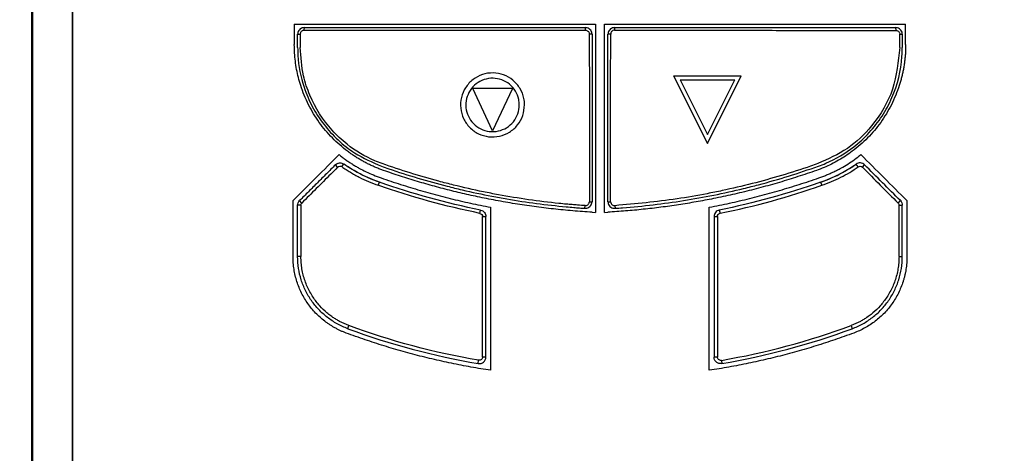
# Model space of a CAD drawing. Extents: x 51 to 741, y 25 to 594.
# Tile 29 of 77: x 289 to 327, y 330 to 347. Entities that reach past the tile are written whole.
import ezdxf

# ---------------------------------------------------------------- set-up
doc = ezdxf.new("R2010")
doc.units = 0
doc.layers.get('0').update_dxf_attribs({"linetype": 'CONTINUOUS'})

msp = doc.modelspace()

# ---------------------------------------------------------------- linework, layer by layer
at = {"color": 7, "linetype": 'Continuous'}
for p, q in [((299.846, 346.454), (299.846, 345.687)), ((322.898, 345.687), (322.897, 346.454)), ((299.972, 346.079), (300.072, 346.083)), ((299.972, 345.578), (299.972, 346.079)), ((300.222, 346.329), (300.211, 346.229)), ((310.823, 346.23), (310.822, 346.329)), ((311.072, 346.079), (310.97, 346.083)), ((311.775, 346.083), (311.672, 346.079)), ((311.922, 346.329), (311.924, 346.232)), ((322.536, 346.224), (322.522, 346.329)), ((322.677, 346.083), (322.772, 346.079)), ((314.147, 344.505), (316.697, 344.505)), ((314.147, 344.505), (315.422, 341.955)), ((314.39, 344.355), (316.454, 344.355)), ((314.39, 344.355), (315.422, 342.291)), ((315.422, 341.955), (316.697, 344.505)), ((315.422, 342.291), (316.454, 344.355)), ((307.322, 342.43), (306.572, 344.03)), ((308.072, 344.03), (306.572, 344.03)), ((308.072, 344.03), (307.322, 342.43)), ((301.479, 341.059), (301.395, 341.152)), ((301.637, 341.083), (301.716, 341.18)), ((301.716, 341.18), (301.716, 341.18)), ((321.111, 341.078), (321.028, 341.18)), ((321.028, 341.18), (321.028, 341.18)), ((321.269, 341.064), (321.348, 341.152)), ((303.009, 340.379), (303.058, 340.494)), ((319.686, 340.494), (319.735, 340.379)), ((300.128, 339.708), (300.045, 339.802)), ((310.973, 339.762), (311.072, 339.761)), ((311.672, 339.761), (311.772, 339.762)), ((322.615, 339.707), (322.699, 339.802)), ((300.096, 339.627), (299.972, 339.625)), ((306.842, 339.322), (306.872, 339.443)), ((310.805, 339.511), (310.812, 339.612)), ((311.075, 339.363), (311.203, 339.357)), ((311.54, 339.357), (311.668, 339.363)), ((311.934, 339.611), (311.939, 339.511)), ((315.872, 339.443), (315.901, 339.324)), ((322.648, 339.627), (322.772, 339.625)), ((306.947, 339.199), (307.072, 339.198)), ((315.672, 339.198), (315.799, 339.199)), ((300.096, 337.689), (299.972, 337.689)), ((322.647, 337.689), (322.772, 337.689)), ((301.866, 334.969), (301.9, 335.089)), ((320.843, 335.089), (320.878, 334.969)), ((306.78, 333.654), (306.796, 333.778)), ((307.072, 333.901), (306.947, 333.9)), ((315.8, 333.9), (315.672, 333.901)), ((315.948, 333.775), (315.964, 333.654))]:
    msp.add_line(p, q, dxfattribs=at)
for points, knots in [([(289.972, 388.563), (289.972, 388.056), (289.972, 387.042), (289.972, 385.521), (289.972, 383.999), (289.972, 382.475), (289.972, 380.951), (289.972, 379.426), (289.972, 377.899), (289.972, 376.372), (289.972, 374.844), (289.972, 373.315), (289.972, 371.785), (289.972, 370.255), (289.972, 368.723), (289.972, 367.191), (289.972, 365.657), (289.972, 364.123), (289.972, 362.589), (289.972, 361.053), (289.972, 359.517), (289.972, 357.98), (289.972, 356.442), (289.972, 354.904), (289.972, 353.364), (289.972, 351.825), (289.972, 350.284), (289.972, 348.743), (289.972, 347.202), (289.972, 345.659), (289.972, 344.117), (289.972, 342.573), (289.972, 341.029), (289.972, 339.485), (289.972, 337.94), (289.972, 336.394), (289.972, 334.849), (289.972, 333.302), (289.972, 331.755), (289.972, 330.208), (289.972, 328.661), (289.972, 327.629), (289.972, 327.113)], [0, 0, 0, 0, 0.024844, 0.049696, 0.074556, 0.099424, 0.1243, 0.149185, 0.174077, 0.198978, 0.223886, 0.248802, 0.273727, 0.29866, 0.3236, 0.348549, 0.373505, 0.39847, 0.423442, 0.448423, 0.473411, 0.498408, 0.523412, 0.548425, 0.573445, 0.598473, 0.62351, 0.648554, 0.673606, 0.698666, 0.723734, 0.748809, 0.773893, 0.798985, 0.824084, 0.849191, 0.874306, 0.899429, 0.92456, 0.949699, 0.974846, 1, 1, 1, 1]), ([(291.472, 388.562), (291.472, 383.465), (291.472, 373.253), (291.472, 352.766), (291.472, 337.374), (291.472, 327.113)], [0, 0, 0, 0, 0.250012, 0.500023, 1, 1, 1, 1]), ([(291.485, 388.549), (291.485, 388.037), (291.485, 387.012), (291.485, 385.475), (291.485, 383.937), (291.485, 382.399), (291.485, 380.861), (291.485, 379.324), (291.485, 377.786), (291.485, 376.248), (291.485, 374.71), (291.485, 373.172), (291.485, 371.633), (291.485, 370.095), (291.485, 368.557), (291.485, 367.02), (291.485, 365.482), (291.485, 363.944), (291.485, 362.406), (291.485, 360.869), (291.485, 359.331), (291.485, 357.794), (291.485, 356.257), (291.485, 354.72), (291.485, 353.184), (291.485, 351.647), (291.485, 350.111), (291.485, 348.575), (291.485, 347.04), (291.485, 345.505), (291.485, 343.97), (291.485, 342.435), (291.485, 340.901), (291.485, 339.367), (291.485, 337.834), (291.485, 336.301), (291.485, 334.768), (291.485, 333.236), (291.485, 331.705), (291.485, 330.174), (291.485, 328.643), (291.485, 327.623), (291.485, 327.113)], [0, 0, 0, 0, 0.025134, 0.050262, 0.075383, 0.100496, 0.125603, 0.150704, 0.175797, 0.200883, 0.225963, 0.251036, 0.276101, 0.30116, 0.326212, 0.351258, 0.376296, 0.401327, 0.426352, 0.45137, 0.47638, 0.501384, 0.526381, 0.551371, 0.576354, 0.60133, 0.626299, 0.651262, 0.676217, 0.701165, 0.726107, 0.751041, 0.775969, 0.800889, 0.825802, 0.850709, 0.875608, 0.900501, 0.925386, 0.950264, 0.975136, 1, 1, 1, 1]), ([(338.372, 349.993), (338.372, 344.558), (338.372, 339.124), (338.372, 332.334), (338.372, 330.297), (338.372, 327.92), (338.372, 326.732), (338.372, 326.223), (338.372, 325.884), (338.372, 325.714), (338.343, 324.871), (338.252, 324.207), (338.017, 323.229), (337.922, 322.906), (337.699, 322.266), (337.57, 321.952), (336.853, 320.415), (335.132, 316.726), (333.414, 313.04), (332.197, 310.43), (332.12, 310.28), (331.95, 309.992), (331.765, 309.713), (331.554, 309.453), (331.329, 309.203), (331.209, 309.082), (330.836, 308.743), (330.567, 308.544), (330.134, 308.287), (329.984, 308.208), (329.677, 308.066), (329.521, 308.003), (329.045, 307.839), (328.719, 307.761), (328.215, 307.694), (328.046, 307.68), (327.791, 307.672), (327.706, 307.672), (327.537, 307.672), (326.772, 307.673), (320.573, 307.673), (311.74, 307.673), (302.229, 307.673), (297.473, 307.673), (295.265, 307.673), (294.415, 307.672), (294.076, 307.672), (293.906, 307.671), (293.401, 307.7), (293.07, 307.753), (292.583, 307.881), (292.421, 307.932), (292.104, 308.051), (291.95, 308.117), (291.499, 308.339), (291.216, 308.517), (290.815, 308.829), (290.687, 308.94), (290.445, 309.172), (290.33, 309.293), (290.112, 309.547), (290.01, 309.68), (289.817, 309.956), (289.727, 310.1), (289.604, 310.321), (289.565, 310.396), (289.49, 310.548), (289.455, 310.625), (289.348, 310.856), (289.133, 311.316), (288.632, 312.391), (288.203, 313.312), (286.771, 316.384), (285.624, 318.842), (284.406, 321.455), (284.333, 321.608), (284.193, 321.917), (284.127, 322.072), (283.943, 322.542), (283.836, 322.859), (283.655, 323.503), (283.581, 323.829), (283.465, 324.491), (283.423, 324.828), (283.386, 325.335), (283.378, 325.504), (283.37, 325.843), (283.371, 326.012), (283.372, 326.521), (283.372, 327.539), (283.372, 331.271), (283.372, 334.664), (283.372, 342.809), (283.372, 348.24), (283.372, 353.672)], [0, 0, 0, 0, 0.125, 0.125, 0.15625, 0.171875, 0.179687, 0.183594, 0.183594, 0.1875, 0.1875, 0.203125, 0.203125, 0.210937, 0.210937, 0.21875, 0.21875, 0.25, 0.3125, 0.3125, 0.316406, 0.316406, 0.320312, 0.324219, 0.324219, 0.328125, 0.328125, 0.335937, 0.335937, 0.339844, 0.339844, 0.34375, 0.34375, 0.351562, 0.351562, 0.355469, 0.355469, 0.357422, 0.357422, 0.359375, 0.375, 0.5, 0.5625, 0.59375, 0.609375, 0.613281, 0.613281, 0.617187, 0.617187, 0.625, 0.625, 0.628906, 0.628906, 0.632812, 0.632812, 0.640625, 0.640625, 0.644531, 0.644531, 0.648437, 0.648437, 0.652344, 0.652344, 0.65625, 0.65625, 0.658203, 0.658203, 0.660156, 0.660156, 0.664062, 0.671875, 0.6875, 0.6875, 0.75, 0.75, 0.753906, 0.753906, 0.757812, 0.757812, 0.765625, 0.765625, 0.773437, 0.773437, 0.78125, 0.78125, 0.785156, 0.785156, 0.789062, 0.789062, 0.796875, 0.8125, 0.875, 0.875, 1, 1, 1, 1]), ([(289.938, 353.23), (289.938, 352.741), (289.938, 351.763), (289.938, 350.296), (289.938, 348.832), (289.939, 347.37), (289.939, 345.91), (289.939, 344.452), (289.94, 342.995), (289.94, 341.541), (289.94, 340.089), (289.94, 338.639), (289.941, 337.191), (289.941, 335.745), (289.941, 334.301), (289.942, 332.859), (289.942, 331.42), (289.942, 329.982), (289.943, 328.547), (289.943, 327.591), (289.943, 327.113)], [0, 0, 0, 0, 0.056196, 0.112316, 0.168359, 0.224327, 0.280218, 0.336034, 0.391775, 0.44744, 0.50303, 0.558546, 0.613987, 0.669353, 0.724645, 0.779864, 0.835008, 0.890079, 0.945076, 1, 1, 1, 1]), ([(299.846, 346.454), (300.134, 346.454), (300.73, 346.455), (301.654, 346.456), (302.638, 346.456), (303.683, 346.457), (304.788, 346.457), (305.954, 346.458), (307.18, 346.458), (308.467, 346.459), (309.814, 346.459), (310.733, 346.459), (311.202, 346.459)], [0, 0, 0, 0, 0.076217, 0.157724, 0.244519, 0.336598, 0.433959, 0.5366, 0.644521, 0.757725, 0.876215, 1, 1, 1, 1]), ([(311.542, 346.459), (311.791, 346.459), (312.285, 346.459), (313.017, 346.459), (313.732, 346.459), (314.43, 346.459), (315.112, 346.458), (315.777, 346.458), (316.425, 346.458), (317.056, 346.458), (317.671, 346.457), (318.268, 346.457), (318.849, 346.457), (319.413, 346.457), (319.961, 346.456), (320.491, 346.456), (321.005, 346.456), (321.502, 346.455), (321.982, 346.455), (322.445, 346.455), (322.749, 346.454), (322.897, 346.454)], [0, 0, 0, 0, 0.065837, 0.130204, 0.193102, 0.254533, 0.314497, 0.372994, 0.430026, 0.485592, 0.539692, 0.592326, 0.643494, 0.693195, 0.741429, 0.788196, 0.833495, 0.877325, 0.919687, 0.960578, 1, 1, 1, 1]), ([(300.222, 346.329), (300.197, 346.326), (300.143, 346.322), (300.069, 346.282), (300.011, 346.221), (299.977, 346.149), (299.973, 346.1), (299.972, 346.079)], [0, 0, 0, 0, 0.193981, 0.40926, 0.624354, 0.838927, 1, 1, 1, 1]), ([(300.072, 346.083), (300.071, 346.033), (300.071, 345.933), (300.071, 345.765), (300.071, 345.649), (300.071, 345.582)], [0, 0, 0, 0, 0.300406, 0.600811, 1, 1, 1, 1]), ([(300.211, 346.228), (300.196, 346.227), (300.165, 346.223), (300.123, 346.199), (300.092, 346.164), (300.074, 346.123), (300.072, 346.095), (300.072, 346.083)], [0, 0, 0, 0, 0.207089, 0.413644, 0.628784, 0.840632, 1, 1, 1, 1]), ([(300.211, 346.228), (300.307, 346.228), (300.787, 346.229), (302.805, 346.229), (306.009, 346.229), (308.833, 346.229), (310.112, 346.229)], [0, 0, 0, 0, 0.02919, 0.145951, 0.613129, 1, 1, 1, 1]), ([(300.222, 346.329), (300.318, 346.329), (300.798, 346.329), (301.662, 346.329), (303.201, 346.329), (304.742, 346.329), (306.285, 346.329), (307.442, 346.329), (308.718, 346.329), (309.608, 346.329), (310.112, 346.329)], [0, 0, 0, 0, 0.029221, 0.146102, 0.262985, 0.496764, 0.613646, 0.730529, 0.847411, 1, 1, 1, 1]), ([(310.112, 346.329), (310.208, 346.329), (310.375, 346.329), (310.611, 346.329), (310.752, 346.329), (310.822, 346.329)], [0, 0, 0, 0, 0.406862, 0.703429, 1, 1, 1, 1]), ([(310.112, 346.229), (310.208, 346.229), (310.375, 346.229), (310.612, 346.23), (310.752, 346.23), (310.823, 346.23)], [0, 0, 0, 0, 0.40643, 0.703214, 1, 1, 1, 1]), ([(311.072, 346.079), (311.07, 346.104), (311.065, 346.157), (311.026, 346.231), (310.965, 346.289), (310.893, 346.323), (310.843, 346.327), (310.822, 346.329)], [0, 0, 0, 0, 0.192167, 0.406933, 0.621496, 0.836171, 1, 1, 1, 1]), ([(310.823, 346.23), (310.839, 346.228), (310.872, 346.225), (310.917, 346.2), (310.95, 346.162), (310.967, 346.121), (310.969, 346.094), (310.97, 346.083)], [0, 0, 0, 0, 0.215678, 0.431297, 0.647273, 0.85783, 1, 1, 1, 1]), ([(310.97, 346.083), (310.97, 345.987), (310.97, 345.505), (310.971, 344.211), (310.972, 342.201), (310.972, 340.575), (310.973, 339.762)], [0, 0, 0, 0, 0.045738, 0.228691, 0.614323, 1, 1, 1, 1]), ([(311.072, 346.079), (311.072, 345.982), (311.072, 345.501), (311.072, 344.826), (311.072, 344.056), (311.072, 343.285), (311.072, 342.514), (311.072, 341.605), (311.072, 340.752), (311.072, 340.091), (311.072, 339.761)], [0, 0, 0, 0, 0.0457585, 0.228793, 0.32031, 0.4118271, 0.5948617, 0.6863787, 0.8431877, 1, 1, 1, 1]), ([(311.922, 346.329), (311.897, 346.326), (311.844, 346.322), (311.77, 346.283), (311.711, 346.222), (311.677, 346.15), (311.673, 346.1), (311.672, 346.079)], [0, 0, 0, 0, 0.191439, 0.406036, 0.620693, 0.835407, 1, 1, 1, 1]), ([(311.672, 339.761), (311.672, 339.857), (311.672, 340.339), (311.672, 341.014), (311.672, 341.785), (311.672, 342.555), (311.672, 343.326), (311.672, 344.234), (311.672, 345.088), (311.672, 345.748), (311.672, 346.079)], [0, 0, 0, 0, 0.0457472, 0.2287365, 0.3202309, 0.4117253, 0.5947145, 0.6862089, 0.8431031, 1, 1, 1, 1]), ([(311.772, 339.762), (311.773, 340.942), (311.774, 343.05), (311.775, 345.156), (311.775, 346.083)], [0, 0, 0, 0, 0.559997, 1, 1, 1, 1]), ([(311.924, 346.232), (311.902, 346.229), (311.858, 346.223), (311.809, 346.183), (311.78, 346.134), (311.777, 346.1), (311.775, 346.083)], [0, 0, 0, 0, 0.279512, 0.559328, 0.779757, 1, 1, 1, 1]), ([(311.922, 346.329), (312.024, 346.329), (312.532, 346.329), (313.853, 346.329), (315.479, 346.329), (317.102, 346.329), (318.318, 346.329), (319.533, 346.329), (320.935, 346.329), (321.93, 346.329), (322.522, 346.329)], [0, 0, 0, 0, 0.0286809, 0.1434069, 0.3728737, 0.4875997, 0.6023256, 0.7170515, 0.8317774, 1, 1, 1, 1]), ([(311.924, 346.232), (312.025, 346.232), (312.534, 346.232), (313.855, 346.231), (315.481, 346.23), (317.104, 346.228), (318.32, 346.226), (319.535, 346.225), (320.942, 346.224), (321.941, 346.224), (322.536, 346.224)], [0, 0, 0, 0, 0.028649, 0.143246, 0.372454, 0.487051, 0.601648, 0.716245, 0.830842, 1, 1, 1, 1]), ([(322.772, 346.079), (322.769, 346.105), (322.765, 346.158), (322.725, 346.232), (322.663, 346.29), (322.592, 346.324), (322.543, 346.327), (322.522, 346.329)], [0, 0, 0, 0, 0.1977092, 0.4115578, 0.6253365, 0.8398675, 1, 1, 1, 1]), ([(322.536, 346.224), (322.557, 346.221), (322.598, 346.216), (322.644, 346.178), (322.672, 346.132), (322.675, 346.099), (322.677, 346.083)], [0, 0, 0, 0, 0.279756, 0.559214, 0.779843, 1, 1, 1, 1]), ([(322.673, 345.582), (322.674, 345.675), (322.675, 345.842), (322.677, 346.009), (322.677, 346.083)], [0, 0, 0, 0, 0.560002, 1, 1, 1, 1]), ([(322.772, 346.079), (322.772, 346.028), (322.772, 345.927), (322.772, 345.76), (322.772, 345.644), (322.772, 345.578)], [0, 0, 0, 0, 0.302544, 0.605083, 1, 1, 1, 1]), ([(303.213, 340.939), (303.165, 340.957), (303.067, 340.992), (302.924, 341.05), (302.783, 341.111), (302.644, 341.177), (302.507, 341.248), (302.372, 341.322), (302.24, 341.401), (302.11, 341.483), (301.982, 341.57), (301.692, 341.781), (301.266, 342.153), (300.853, 342.647), (300.569, 343.077), (300.38, 343.419), (300.218, 343.775), (300.092, 344.119), (299.998, 344.446), (299.93, 344.752), (299.882, 345.061), (299.852, 345.373), (299.848, 345.582), (299.846, 345.687)], [0, 0, 0, 0, 0.025034, 0.04997, 0.074831, 0.09964, 0.124421, 0.149197, 0.173991, 0.198827, 0.223729, 0.248718, 0.372439, 0.496126, 0.558756, 0.621436, 0.684642, 0.747775, 0.798436, 0.84879, 0.899037, 0.949374, 1, 1, 1, 1]), ([(322.898, 345.687), (322.897, 345.634), (322.896, 345.529), (322.889, 345.372), (322.877, 345.216), (322.86, 345.061), (322.838, 344.906), (322.811, 344.752), (322.78, 344.599), (322.744, 344.447), (322.702, 344.295), (322.634, 344.07), (322.526, 343.775), (322.363, 343.419), (322.174, 343.077), (321.89, 342.647), (321.477, 342.153), (321.013, 341.747), (320.635, 341.482), (320.373, 341.32), (320.101, 341.175), (319.82, 341.046), (319.627, 340.975), (319.53, 340.939)], [0, 0, 0, 0, 0.025364, 0.050631, 0.075826, 0.100974, 0.126099, 0.151226, 0.176381, 0.201588, 0.226871, 0.252255, 0.315384, 0.378594, 0.441271, 0.503903, 0.627587, 0.751311, 0.801195, 0.850819, 0.90037, 0.950034, 1, 1, 1, 1]), ([(299.972, 345.578), (299.974, 345.477), (299.984, 344.971), (300.138, 344.206), (300.609, 343.097), (301.271, 342.244), (302.194, 341.508), (302.785, 341.252), (303.133, 341.101)], [0, 0, 0, 0, 0.0517149, 0.2601922, 0.3957149, 0.6696963, 0.8055298, 1, 1, 1, 1]), ([(303.16, 341.198), (303.066, 341.234), (302.593, 341.413), (301.931, 341.813), (301.064, 342.622), (300.501, 343.516), (300.136, 344.602), (300.095, 345.221), (300.071, 345.582)], [0, 0, 0, 0, 0.052855, 0.265982, 0.401472, 0.675399, 0.81107, 1, 1, 1, 1]), ([(322.673, 345.582), (322.619, 345.047), (322.513, 343.977), (321.736, 342.67), (320.738, 341.712), (319.97, 341.37), (319.587, 341.199)], [0, 0, 0, 0, 0.279688, 0.559472, 0.779726, 1, 1, 1, 1]), ([(319.61, 341.101), (319.705, 341.137), (320.179, 341.316), (320.85, 341.717), (321.539, 342.352), (322.025, 342.981), (322.526, 343.915), (322.755, 344.819), (322.769, 345.464), (322.772, 345.578)], [0, 0, 0, 0, 0.051918, 0.2611942, 0.3973484, 0.5332744, 0.6687428, 0.9415788, 1, 1, 1, 1]), ([(308.53, 343.411), (308.516, 343.275), (308.488, 343.003), (308.28, 342.639), (307.971, 342.367), (307.587, 342.21), (307.176, 342.188), (306.779, 342.308), (306.443, 342.547), (306.209, 342.889), (306.096, 343.287), (306.126, 343.699), (306.289, 344.08), (306.567, 344.384), (306.934, 344.578), (307.34, 344.643), (307.747, 344.565), (308.107, 344.361), (308.374, 344.047), (308.511, 343.712), (308.525, 343.495), (308.53, 343.411)], [0, 0, 0, 0, 0.053864, 0.107684, 0.162009, 0.214504, 0.269567, 0.322113, 0.376545, 0.430101, 0.483746, 0.538118, 0.590664, 0.645707, 0.698147, 0.752581, 0.805969, 0.859612, 0.913985, 0.966853, 1, 1, 1, 1]), ([(308.33, 343.411), (308.318, 343.298), (308.295, 343.071), (308.121, 342.767), (307.864, 342.54), (307.543, 342.409), (307.2, 342.391), (306.869, 342.491), (306.589, 342.69), (306.393, 342.975), (306.299, 343.308), (306.324, 343.651), (306.46, 343.97), (306.692, 344.223), (306.998, 344.385), (307.337, 344.439), (307.676, 344.374), (307.977, 344.204), (308.2, 343.942), (308.314, 343.662), (308.326, 343.481), (308.33, 343.411)], [0, 0, 0, 0, 0.053862, 0.107679, 0.162002, 0.214496, 0.269562, 0.322113, 0.376547, 0.430099, 0.483739, 0.538112, 0.590664, 0.645711, 0.69815, 0.752582, 0.805966, 0.85961, 0.913986, 0.966858, 1, 1, 1, 1]), ([(301.395, 341.152), (301.433, 341.19), (301.49, 341.219), (301.611, 341.23), (301.672, 341.211), (301.716, 341.18)], [0, 0, 0, 0, 0.5, 0.5, 1, 1, 1, 1]), ([(301.395, 341.152), (301.437, 341.194), (301.493, 341.219), (301.609, 341.229), (301.668, 341.214), (301.716, 341.18)], [0, 0, 0, 0, 0.5, 0.5, 1, 1, 1, 1]), ([(301.533, 341.537), (301.573, 341.505), (301.652, 341.442), (301.775, 341.352), (301.899, 341.265), (302.025, 341.183), (302.154, 341.104), (302.328, 341.005), (302.551, 340.89), (302.828, 340.766), (303.02, 340.696), (303.116, 340.66)], [0, 0, 0, 0, 0.083853, 0.167361, 0.250594, 0.333623, 0.416518, 0.499352, 0.664132, 0.830838, 1, 1, 1, 1]), ([(310.112, 339.667), (310.016, 339.676), (309.538, 339.722), (308.679, 339.829), (307.73, 339.984), (306.787, 340.169), (306.037, 340.339), (305.119, 340.576), (304.217, 340.836), (303.512, 341.077), (303.16, 341.198)], [0, 0, 0, 0, 0.040367, 0.201868, 0.363368, 0.444105, 0.605605, 0.686341, 0.843041, 1, 1, 1, 1]), ([(319.587, 341.199), (319.496, 341.167), (319.043, 341.008), (318.22, 340.744), (317.108, 340.435), (316.171, 340.215), (315.228, 340.023), (313.884, 339.788), (312.717, 339.682), (311.934, 339.611)], [0, 0, 0, 0, 0.036828, 0.184167, 0.331507, 0.478848, 0.552506, 0.699847, 1, 1, 1, 1]), ([(319.628, 340.66), (319.676, 340.678), (319.773, 340.712), (319.915, 340.769), (320.055, 340.828), (320.192, 340.892), (320.327, 340.959), (320.504, 341.053), (320.72, 341.181), (320.971, 341.35), (321.131, 341.474), (321.21, 341.537)], [0, 0, 0, 0, 0.0849246, 0.1691724, 0.2528076, 0.3358956, 0.4185035, 0.5006994, 0.6664051, 0.8326496, 1, 1, 1, 1]), ([(321.348, 341.152), (321.31, 341.19), (321.254, 341.219), (321.133, 341.23), (321.072, 341.211), (321.028, 341.18)], [0, 0, 0, 0, 0.5, 0.5, 1, 1, 1, 1]), ([(321.348, 341.152), (321.307, 341.194), (321.251, 341.219), (321.135, 341.229), (321.076, 341.214), (321.028, 341.18)], [0, 0, 0, 0, 0.5, 0.5, 1, 1, 1, 1]), ([(301.395, 341.152), (301.283, 341.039), (301.057, 340.814), (300.719, 340.476), (300.382, 340.139), (300.157, 339.914), (300.045, 339.802)], [2, 2, 2, 2, 4.612045, 7.224087, 9.83614, 12.437157, 12.437157, 12.437157, 12.437157]), ([(301.479, 341.059), (301.393, 340.973), (301.306, 340.886), (301.22, 340.8), (301.038, 340.618), (300.856, 340.436), (300.674, 340.254), (300.492, 340.072), (300.309, 339.891), (300.128, 339.708)], [0, 0, 0, 0, 0.000734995, 0.000734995, 0.000734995, 0.002280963, 0.002280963, 0.002280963, 0.003826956, 0.003826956, 0.003826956, 0.003826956]), ([(301.479, 341.059), (301.5, 341.081), (301.528, 341.096), (301.585, 341.104), (301.614, 341.099), (301.637, 341.083)], [2, 2, 2, 2, 2.518781, 2.518781, 3, 3, 3, 3]), ([(301.637, 341.083), (301.689, 341.046), (301.795, 340.973), (301.959, 340.871), (302.125, 340.774), (302.352, 340.652), (302.645, 340.515), (302.886, 340.422), (303.009, 340.379)], [2, 2, 2, 2, 3.09394, 4.195449, 5.294501, 6.392745, 8.592607, 10.808118, 10.808118, 10.808118, 10.808118]), ([(303.058, 340.494), (302.82, 340.578), (302.587, 340.676), (302.251, 340.847), (302.14, 340.908), (301.924, 341.038), (301.819, 341.107), (301.716, 341.18)], [0, 0, 0, 0, 0.5, 0.5, 0.75, 0.75, 1, 1, 1, 1]), ([(303.058, 340.494), (302.774, 340.594), (302.31, 340.796), (301.881, 341.063), (301.716, 341.18)], [0, 0, 0, 0, 0.5, 0.8350804, 0.8350804, 0.8350804, 0.8350804]), ([(303.133, 341.101), (303.224, 341.069), (303.676, 340.91), (304.498, 340.647), (305.424, 340.39), (306.356, 340.161), (307.108, 340), (308.045, 339.829), (308.979, 339.684), (309.728, 339.607), (310.103, 339.568)], [0, 0, 0, 0, 0.040268, 0.201374, 0.36248, 0.44302, 0.604127, 0.684667, 0.8422, 1, 1, 1, 1]), ([(311.075, 339.363), (310.953, 339.371), (310.71, 339.386), (310.345, 339.415), (309.981, 339.448), (309.617, 339.485), (309.254, 339.528), (308.891, 339.574), (308.529, 339.626), (308.168, 339.682), (307.807, 339.742), (307.447, 339.808), (306.988, 339.897), (306.432, 340.015), (305.78, 340.169), (305.132, 340.339), (304.488, 340.523), (303.848, 340.722), (303.425, 340.867), (303.213, 340.939)], [0, 0, 0, 0, 0.045485, 0.09094, 0.136372, 0.181789, 0.227198, 0.272607, 0.318023, 0.363453, 0.408906, 0.454388, 0.499908, 0.583239, 0.666516, 0.749785, 0.833092, 0.916482, 1, 1, 1, 1]), ([(319.53, 340.939), (319.415, 340.899), (319.184, 340.82), (318.837, 340.705), (318.488, 340.596), (318.138, 340.49), (317.787, 340.389), (317.435, 340.293), (317.082, 340.201), (316.727, 340.113), (316.371, 340.03), (316.014, 339.951), (315.556, 339.857), (314.997, 339.751), (314.335, 339.642), (313.672, 339.549), (313.006, 339.471), (312.338, 339.407), (311.892, 339.378), (311.668, 339.363)], [0, 0, 0, 0, 0.045574, 0.091104, 0.136597, 0.182061, 0.227503, 0.272929, 0.318349, 0.363768, 0.409195, 0.454637, 0.5001, 0.583522, 0.666841, 0.750101, 0.833351, 0.916635, 1, 1, 1, 1]), ([(311.939, 339.511), (312.035, 339.518), (312.516, 339.552), (313.38, 339.638), (314.526, 339.797), (315.663, 340.002), (316.603, 340.211), (317.545, 340.45), (318.49, 340.719), (319.237, 340.974), (319.61, 341.101)], [0, 0, 0, 0, 0.036735, 0.183707, 0.330679, 0.477651, 0.624622, 0.698096, 0.848911, 1, 1, 1, 1]), ([(319.686, 340.494), (319.924, 340.578), (320.156, 340.676), (320.605, 340.904), (320.821, 341.035), (321.028, 341.18)], [0, 0, 0, 0, 0.5, 0.5, 1, 1, 1, 1]), ([(319.686, 340.494), (319.97, 340.594), (320.433, 340.796), (320.862, 341.063), (321.028, 341.18)], [0.164915, 0.164915, 0.164915, 0.164915, 0.664915, 1, 1, 1, 1]), ([(319.735, 340.379), (319.858, 340.422), (320.099, 340.515), (320.452, 340.677), (320.79, 340.863), (321.006, 341.004), (321.111, 341.078)], [2.000042, 2.000042, 2.000042, 2.000042, 4.129331, 6.244223, 8.357453, 10.467187, 10.467187, 10.467187, 10.467187]), ([(321.111, 341.078), (321.133, 341.093), (321.191, 341.11), (321.247, 341.085), (321.269, 341.064)], [2, 2, 2, 2, 2.468761, 3, 3, 3, 3]), ([(321.269, 341.064), (321.494, 340.838), (321.942, 340.385), (322.39, 339.932), (322.615, 339.707)], [2, 2, 2, 2, 7.173412, 12.335617, 12.335617, 12.335617, 12.335617]), ([(322.699, 339.802), (322.474, 340.027), (322.024, 340.477), (321.574, 340.927), (321.348, 341.152)], [2, 2, 2, 2, 7.162204, 12.335617, 12.335617, 12.335617, 12.335617]), ([(303.116, 340.66), (303.239, 340.618), (303.485, 340.533), (303.855, 340.413), (304.227, 340.297), (304.6, 340.186), (304.975, 340.08), (305.35, 339.979), (305.728, 339.883), (306.106, 339.792), (306.486, 339.706), (306.867, 339.624), (307.122, 339.574), (307.25, 339.549)], [0, 0, 0, 0, 0.091121, 0.182151, 0.273106, 0.364003, 0.454857, 0.545685, 0.636503, 0.727327, 0.818174, 0.909059, 1, 1, 1, 1]), ([(315.494, 339.549), (315.622, 339.574), (315.877, 339.624), (316.258, 339.706), (316.638, 339.792), (317.016, 339.883), (317.393, 339.979), (317.769, 340.08), (318.144, 340.186), (318.517, 340.297), (318.888, 340.413), (319.259, 340.533), (319.505, 340.618), (319.628, 340.66)], [0, 0, 0, 0, 0.09094, 0.181826, 0.272673, 0.363497, 0.454315, 0.545142, 0.635997, 0.726893, 0.817849, 0.908879, 1, 1, 1, 1]), ([(300.096, 339.627), (300.096, 339.641), (300.101, 339.671), (300.117, 339.698), (300.128, 339.708)], [2, 2, 2, 2, 2.491641, 3, 3, 3, 3]), ([(310.805, 339.511), (310.83, 339.512), (310.882, 339.513), (310.958, 339.546), (311.021, 339.603), (311.064, 339.677), (311.069, 339.733), (311.072, 339.761)], [0, 0, 0, 0, 0.1794691, 0.3853236, 0.5911801, 0.7970487, 1, 1, 1, 1]), ([(310.812, 339.613), (310.829, 339.613), (310.863, 339.614), (310.91, 339.637), (310.946, 339.673), (310.969, 339.717), (310.971, 339.748), (310.973, 339.762)], [0, 0, 0, 0, 0.206116, 0.412271, 0.618181, 0.82411, 1, 1, 1, 1]), ([(311.672, 339.761), (311.674, 339.737), (311.678, 339.684), (311.716, 339.611), (311.777, 339.552), (311.855, 339.514), (311.911, 339.512), (311.939, 339.511)], [0, 0, 0, 0, 0.178375, 0.384231, 0.590062, 0.795899, 1, 1, 1, 1]), ([(311.772, 339.762), (311.775, 339.739), (311.782, 339.693), (311.826, 339.642), (311.879, 339.613), (311.916, 339.612), (311.934, 339.611)], [0, 0, 0, 0, 0.279504, 0.559061, 0.77951, 1, 1, 1, 1]), ([(322.615, 339.707), (322.626, 339.697), (322.643, 339.671), (322.648, 339.641), (322.648, 339.627)], [2, 2, 2, 2, 2.505375, 3, 3, 3, 3]), ([(299.972, 337.689), (299.972, 338.012), (299.972, 338.657), (299.972, 339.303), (299.972, 339.625)], [0, 0, 0, 0, 0.501002, 1, 1, 1, 1]), ([(300.096, 339.627), (300.096, 339.303), (300.096, 338.658), (300.096, 338.012), (300.096, 337.689)], [2, 2, 2, 2, 7.239578, 12.472689, 12.472689, 12.472689, 12.472689]), ([(306.872, 339.443), (306.928, 339.432), (306.979, 339.401), (307.052, 339.312), (307.072, 339.256), (307.072, 339.198)], [0, 0, 0, 0, 0.5, 0.5, 1, 1, 1, 1]), ([(310.103, 339.568), (310.198, 339.559), (310.362, 339.544), (310.596, 339.526), (310.735, 339.516), (310.805, 339.511)], [0, 0, 0, 0, 0.406097, 0.70304, 1, 1, 1, 1]), ([(310.812, 339.613), (310.717, 339.619), (310.553, 339.631), (310.319, 339.649), (310.181, 339.661), (310.112, 339.667)], [0, 0, 0, 0, 0.4070759, 0.7035269, 1, 1, 1, 1]), ([(315.872, 339.443), (315.815, 339.432), (315.765, 339.401), (315.692, 339.312), (315.672, 339.256), (315.672, 339.198)], [0, 0, 0, 0, 0.5, 0.5, 1, 1, 1, 1]), ([(322.647, 337.689), (322.647, 337.813), (322.647, 337.936), (322.647, 338.059), (322.648, 338.32), (322.648, 338.582), (322.648, 338.843), (322.648, 339.104), (322.648, 339.365), (322.648, 339.627)], [0, 0, 0, 0, 0.000739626, 0.000739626, 0.000739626, 0.002307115, 0.002307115, 0.002307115, 0.003874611, 0.003874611, 0.003874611, 0.003874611]), ([(322.772, 337.689), (322.772, 338.011), (322.772, 338.657), (322.772, 339.302), (322.772, 339.625)], [2, 2, 2, 2, 7.233781, 12.473926, 12.473926, 12.473926, 12.473926]), ([(306.842, 339.322), (306.871, 339.316), (306.924, 339.286), (306.947, 339.228), (306.947, 339.199)], [2, 2, 2, 2, 2.506579, 3, 3, 3, 3]), ([(306.947, 333.9), (306.947, 334.783), (306.947, 335.667), (306.947, 337.433), (306.947, 338.316), (306.947, 339.199)], [0, 0, 0, 0, 0.5, 0.5, 1, 1, 1, 1]), ([(307.072, 333.901), (307.072, 334.342), (307.072, 335.225), (307.072, 336.55), (307.072, 337.874), (307.072, 338.757), (307.072, 339.198)], [2, 2, 2, 2, 9.632285, 17.265564, 24.898849, 32.529483, 32.529483, 32.529483, 32.529483]), ([(315.672, 339.198), (315.672, 338.315), (315.672, 336.55), (315.672, 334.784), (315.672, 333.901)], [2, 2, 2, 2, 16.889046, 31.779676, 31.779676, 31.779676, 31.779676]), ([(315.799, 339.199), (315.799, 339.228), (315.819, 339.286), (315.872, 339.318), (315.901, 339.324)], [2, 2, 2, 2, 2.485131, 3, 3, 3, 3]), ([(301.805, 334.804), (301.768, 334.818), (301.695, 334.846), (301.588, 334.893), (301.483, 334.944), (301.38, 334.998), (301.28, 335.056), (301.181, 335.118), (301.085, 335.184), (300.9, 335.322), (300.641, 335.553), (300.348, 335.911), (300.11, 336.309), (299.963, 336.672), (299.878, 336.976), (299.832, 337.211), (299.804, 337.449), (299.8, 337.609), (299.798, 337.689)], [0, 0, 0, 0, 0.031478, 0.062797, 0.094001, 0.125134, 0.15624, 0.187366, 0.218555, 0.249852, 0.372839, 0.495678, 0.619725, 0.743917, 0.808254, 0.87212, 0.935905, 1, 1, 1, 1]), ([(301.866, 334.969), (301.727, 335.02), (301.592, 335.082), (301.334, 335.225), (301.212, 335.306), (300.981, 335.485), (300.873, 335.583), (300.669, 335.797), (300.576, 335.911), (300.409, 336.151), (300.334, 336.277), (300.204, 336.541), (300.149, 336.679), (300.061, 336.959), (300.028, 337.101), (299.983, 337.392), (299.972, 337.54), (299.972, 337.689)], [0, 0, 0, 0, 0.125, 0.125, 0.25, 0.25, 0.375, 0.375, 0.5, 0.5, 0.625, 0.625, 0.75, 0.75, 0.875, 0.875, 1, 1, 1, 1]), ([(301.9, 335.089), (301.78, 335.134), (301.619, 335.206), (301.425, 335.318), (301.317, 335.387), (301.201, 335.469), (301.028, 335.606), (300.793, 335.834), (300.537, 336.164), (300.323, 336.556), (300.197, 336.92), (300.141, 337.184), (300.112, 337.376), (300.099, 337.532), (300.096, 337.65), (300.096, 337.689)], [2, 2, 2, 2, 4.080244, 4.860798, 5.640843, 6.157713, 7.183863, 9.211656, 11.463679, 13.94892, 16.438232, 17.690839, 18.320265, 19.587061, 20.229006, 20.229006, 20.229006, 20.229006]), ([(322.647, 337.689), (322.647, 337.65), (322.645, 337.533), (322.632, 337.377), (322.603, 337.185), (322.547, 336.921), (322.421, 336.557), (322.206, 336.164), (321.951, 335.834), (321.716, 335.606), (321.543, 335.469), (321.426, 335.387), (321.319, 335.318), (321.124, 335.206), (320.964, 335.134), (320.843, 335.089)], [2, 2, 2, 2, 2.637818, 3.905203, 4.534917, 5.788089, 8.278502, 10.764831, 13.017401, 15.0452, 16.071356, 16.588228, 17.368277, 18.148835, 20.229089, 20.229089, 20.229089, 20.229089]), ([(320.878, 334.969), (321.017, 335.02), (321.152, 335.082), (321.409, 335.225), (321.531, 335.306), (321.762, 335.485), (321.871, 335.583), (322.075, 335.797), (322.168, 335.911), (322.335, 336.151), (322.409, 336.277), (322.539, 336.541), (322.595, 336.679), (322.682, 336.959), (322.716, 337.101), (322.76, 337.392), (322.772, 337.54), (322.772, 337.689)], [0, 0, 0, 0, 0.125, 0.125, 0.25, 0.25, 0.375, 0.375, 0.5, 0.5, 0.625, 0.625, 0.75, 0.75, 0.875, 0.875, 1, 1, 1, 1]), ([(322.945, 337.689), (322.945, 337.648), (322.944, 337.568), (322.937, 337.449), (322.925, 337.33), (322.909, 337.211), (322.888, 337.094), (322.863, 336.977), (322.833, 336.86), (322.766, 336.635), (322.634, 336.309), (322.396, 335.911), (322.102, 335.553), (321.815, 335.296), (321.564, 335.117), (321.364, 334.996), (321.156, 334.89), (321.011, 334.833), (320.939, 334.804)], [0, 0, 0, 0, 0.0321149, 0.0641042, 0.0960163, 0.1279002, 0.1598047, 0.1917789, 0.2238712, 0.2561298, 0.3803159, 0.5043683, 0.6272002, 0.7501938, 0.8126657, 0.8748857, 0.9372118, 1, 1, 1, 1]), ([(307.25, 333.399), (307.126, 333.418), (306.878, 333.457), (306.507, 333.521), (306.138, 333.59), (305.77, 333.663), (305.403, 333.742), (305.038, 333.826), (304.673, 333.915), (304.31, 334.008), (303.948, 334.107), (303.588, 334.211), (303.229, 334.319), (302.871, 334.433), (302.514, 334.552), (302.159, 334.675), (301.923, 334.761), (301.805, 334.804)], [0, 0, 0, 0, 0.066762, 0.133456, 0.200095, 0.266691, 0.333256, 0.399804, 0.466347, 0.532897, 0.599467, 0.666069, 0.732716, 0.79942, 0.866194, 0.93305, 1, 1, 1, 1]), ([(320.939, 334.804), (320.821, 334.761), (320.585, 334.675), (320.23, 334.552), (319.873, 334.433), (319.515, 334.319), (319.156, 334.211), (318.795, 334.107), (318.433, 334.008), (318.07, 333.915), (317.706, 333.826), (317.341, 333.742), (316.974, 333.663), (316.606, 333.59), (316.236, 333.521), (315.866, 333.457), (315.618, 333.418), (315.494, 333.399)], [0, 0, 0, 0, 0.06695, 0.133806, 0.200579, 0.267283, 0.33393, 0.400531, 0.467101, 0.533651, 0.600193, 0.666741, 0.733307, 0.799904, 0.866543, 0.933238, 1, 1, 1, 1]), ([(306.78, 333.654), (306.852, 333.642), (306.928, 333.663), (307.038, 333.756), (307.072, 333.828), (307.072, 333.901)], [0, 0, 0, 0, 0.5, 0.5, 1, 1, 1, 1]), ([(306.947, 333.9), (306.947, 333.882), (306.938, 333.846), (306.903, 333.802), (306.853, 333.777), (306.815, 333.775), (306.796, 333.778)], [2, 2, 2, 2, 2.308306, 2.612397, 2.914533, 3.237384, 3.237384, 3.237384, 3.237384]), ([(315.964, 333.654), (315.928, 333.648), (315.891, 333.65), (315.821, 333.669), (315.788, 333.686), (315.733, 333.733), (315.71, 333.763), (315.68, 333.828), (315.672, 333.864), (315.672, 333.901)], [0, 0, 0, 0, 0.25, 0.25, 0.5, 0.5, 0.75, 0.75, 1, 1, 1, 1]), ([(315.948, 333.775), (315.929, 333.772), (315.89, 333.775), (315.841, 333.802), (315.808, 333.847), (315.8, 333.882), (315.8, 333.9)], [2, 2, 2, 2, 2.326402, 2.634037, 2.935414, 3.237247, 3.237247, 3.237247, 3.237247])]:
    msp.add_open_spline(points, degree=3, knots=knots, dxfattribs=at)
for points in [[(311.202, 346.459), (311.203, 344.092), (311.203, 341.724), (311.203, 339.357)], [(311.54, 339.357), (311.541, 341.724), (311.541, 344.092), (311.542, 346.459)], [(299.798, 339.8), (300.377, 340.379), (300.955, 340.958), (301.533, 341.537)], [(321.21, 341.537), (321.789, 340.958), (322.367, 340.379), (322.945, 339.8)], [(306.872, 339.443), (305.578, 339.708), (304.303, 340.06), (303.058, 340.494)], [(319.686, 340.494), (318.441, 340.06), (317.166, 339.708), (315.872, 339.443)], [(306.842, 339.322), (305.541, 339.588), (304.26, 339.942), (303.009, 340.379)], [(315.901, 339.324), (317.202, 339.59), (318.484, 339.942), (319.735, 340.379)], [(299.798, 337.689), (299.798, 338.393), (299.798, 339.097), (299.798, 339.8)], [(299.972, 339.625), (299.972, 339.691), (299.998, 339.755), (300.045, 339.802)], [(322.699, 339.802), (322.745, 339.755), (322.772, 339.691), (322.772, 339.625)], [(322.945, 339.8), (322.945, 339.097), (322.945, 338.393), (322.945, 337.689)], [(307.25, 339.549), (307.25, 337.499), (307.25, 335.449), (307.25, 333.399)], [(315.494, 333.399), (315.494, 335.449), (315.494, 337.499), (315.494, 339.549)], [(315.799, 339.199), (315.799, 337.433), (315.8, 335.667), (315.8, 333.9)], [(301.866, 334.969), (303.457, 334.38), (305.104, 333.939), (306.78, 333.654)], [(306.796, 333.778), (305.126, 334.062), (303.486, 334.503), (301.9, 335.089)], [(315.948, 333.775), (317.618, 334.059), (319.258, 334.503), (320.843, 335.089)], [(315.964, 333.654), (317.64, 333.939), (319.286, 334.38), (320.878, 334.969)]]:
    msp.add_open_spline(points, degree=3, dxfattribs=at)

doc.saveas('drawing.dxf')
